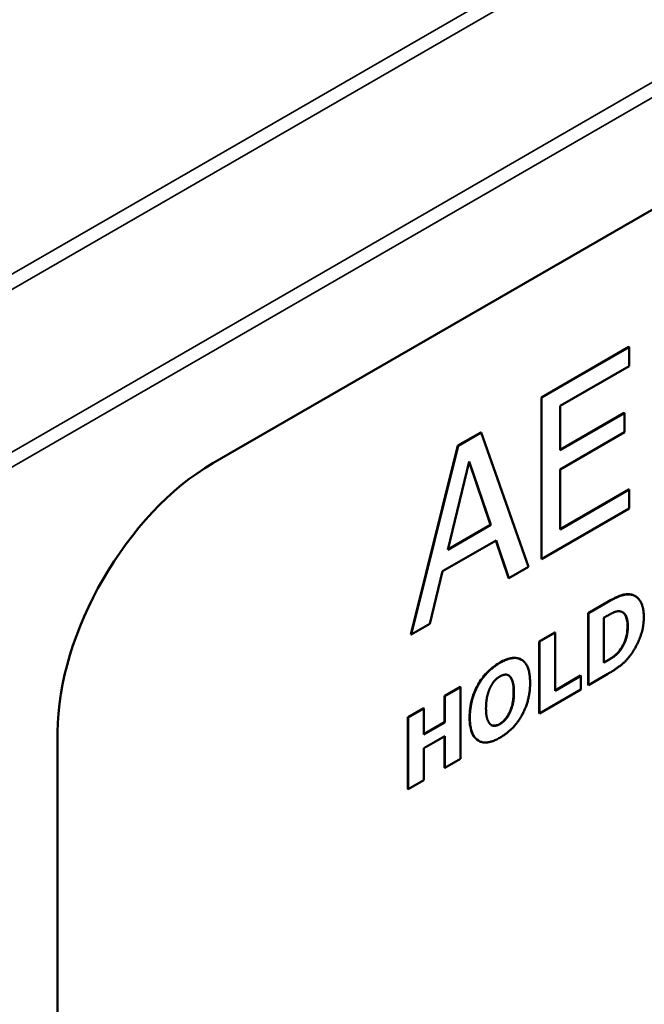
# Model space of a CAD drawing. Header units: millimetres. Extents: x 15 to 430, y 13 to 300.
# Tile 12 of 16: x 325 to 339, y 131 to 153. Entities that reach past the tile are written whole.
import ezdxf

# ---------------------------------------------------------------- set-up
doc = ezdxf.new("R2010")
doc.units = ezdxf.units.MM
doc.header["$LTSCALE"] = 1.5
doc.layers.add('Visible (ISO)', color=7, linetype='Continuous', lineweight=50)
doc.layers.add('Visible Narrow (ISO)', color=7, linetype='Continuous', lineweight=35)

msp = doc.modelspace()

# ---------------------------------------------------------------- linework, layer by layer
at = {"layer": 'Visible (ISO)'}
for p, q in [((329.417, 143.329), (357.748, 159.686)), ((336.882, 144.825), (338.873, 145.974)), ((338.88, 145.97), (336.889, 144.82)), ((338.873, 145.974), (338.88, 145.97)), ((338.88, 145.535), (338.88, 145.97)), ((337.312, 144.63), (338.88, 145.535)), ((336.882, 141.15), (336.882, 144.825)), ((336.882, 144.825), (336.889, 144.82)), ((336.889, 144.82), (336.889, 141.146)), ((337.312, 143.624), (337.312, 144.63)), ((337.312, 143.632), (338.767, 144.472)), ((338.774, 144.468), (337.312, 143.624)), ((338.767, 144.472), (338.774, 144.468)), ((338.774, 144.033), (338.774, 144.468)), ((334.987, 143.73), (335.508, 144.031)), ((335.515, 144.027), (334.994, 143.726)), ((335.508, 144.031), (335.515, 144.027)), ((336.588, 140.972), (335.515, 144.027)), ((337.312, 143.189), (338.774, 144.033)), ((333.914, 139.437), (334.987, 143.73)), ((334.994, 143.726), (333.921, 139.433)), ((334.987, 143.73), (334.994, 143.726)), ((334.754, 141.358), (335.244, 143.37)), ((335.73, 141.929), (335.242, 143.361)), ((335.244, 143.37), (335.737, 141.925)), ((337.312, 141.825), (337.312, 143.189)), ((337.312, 141.833), (338.873, 142.734)), ((338.88, 142.73), (337.312, 141.825)), ((338.873, 142.734), (338.88, 142.73)), ((338.88, 142.296), (338.88, 142.73)), ((336.889, 141.146), (338.88, 142.296)), ((335.737, 141.925), (334.754, 141.358)), ((334.757, 141.367), (335.73, 141.929)), ((335.73, 141.929), (335.737, 141.925)), ((334.638, 140.874), (335.853, 141.575)), ((336.135, 140.719), (335.848, 141.572)), ((335.853, 141.575), (336.142, 140.715)), ((336.882, 141.15), (336.889, 141.146)), ((334.35, 139.68), (334.638, 140.874)), ((336.142, 140.715), (336.588, 140.972)), ((336.135, 140.719), (336.142, 140.715)), ((337.944, 139.92), (338.381, 140.172)), ((338.388, 140.168), (337.951, 139.916)), ((339.009, 140.31), (339.016, 140.306)), ((337.944, 138.287), (337.944, 139.92)), ((337.944, 139.92), (337.951, 139.916)), ((337.951, 139.916), (337.951, 138.283)), ((338.306, 139.816), (338.313, 139.82)), ((338.306, 138.793), (338.306, 139.816)), ((333.921, 139.433), (334.35, 139.68)), ((333.914, 139.437), (333.921, 139.433)), ((336.831, 139.277), (337.186, 139.482)), ((336.831, 137.644), (336.831, 139.277)), ((336.831, 139.277), (336.838, 139.273)), ((337.193, 139.478), (336.838, 139.273)), ((336.838, 139.273), (336.838, 137.64)), ((337.186, 139.482), (337.193, 139.478)), ((337.193, 138.156), (337.193, 139.478)), ((336.421, 138.866), (336.428, 138.862)), ((338.313, 138.797), (338.306, 138.793)), ((336.157, 138.488), (336.164, 138.484)), ((337.193, 138.164), (337.774, 138.5)), ((337.781, 138.496), (337.193, 138.156)), ((337.774, 138.5), (337.781, 138.496)), ((337.781, 138.185), (337.781, 138.496)), ((337.951, 138.283), (338.393, 138.538)), ((334.684, 138.038), (335.04, 138.243)), ((335.047, 138.239), (334.691, 138.034)), ((335.04, 138.243), (335.047, 138.239)), ((335.047, 136.606), (335.047, 138.239)), ((336.838, 137.64), (337.781, 138.185)), ((337.944, 138.287), (337.951, 138.283)), ((334.684, 137.44), (334.684, 138.038)), ((334.684, 138.038), (334.691, 138.034)), ((334.691, 138.034), (334.691, 137.436)), ((333.846, 137.554), (334.202, 137.759)), ((334.209, 137.755), (333.854, 137.55)), ((334.202, 137.759), (334.209, 137.755)), ((334.209, 137.157), (334.209, 137.755)), ((333.846, 135.921), (333.846, 137.554)), ((333.846, 137.554), (333.854, 137.55)), ((333.854, 137.55), (333.854, 135.917)), ((336.831, 137.644), (336.838, 137.64)), ((334.209, 137.165), (334.684, 137.44)), ((334.691, 137.436), (334.209, 137.157)), ((334.684, 137.44), (334.691, 137.436)), ((325.886, 89.802), (325.886, 137.213)), ((334.209, 136.846), (334.691, 137.125)), ((334.684, 136.405), (334.684, 137.121)), ((334.691, 137.125), (334.691, 136.401)), ((335.451, 137.021), (335.458, 137.016)), ((334.209, 136.122), (334.209, 136.846)), ((334.691, 136.401), (335.047, 136.606)), ((334.684, 136.405), (334.691, 136.401)), ((333.846, 135.921), (333.854, 135.917)), ((333.854, 135.917), (334.209, 136.122))]:
    msp.add_line(p, q, dxfattribs=at)
for centre, major_axis, ratio, start_param, end_param in [((329.427, 139.246), (-2.5, -4.33), 0.578934, 3.92836, 5.496418), ((343.443, 119.125), (7.125, 12.341), 0.57735, 0, 3.141593)]:
    msp.add_ellipse(centre, major_axis=major_axis, ratio=ratio, start_param=start_param, end_param=end_param, dxfattribs=at)
for points, knots in [([(338.381, 140.172), (338.475, 140.226), (338.568, 140.274), (338.704, 140.329), (338.746, 140.341), (338.828, 140.353), (338.868, 140.352), (338.905, 140.346)], [0, 0, 0, 0, 0.03955566, 0.03955566, 0.05809513, 0.05809513, 0.0769523, 0.0769523, 0.0769523, 0.0769523]), ([(338.841, 139.623), (338.841, 139.707), (338.831, 139.787), (338.788, 139.884), (338.768, 139.913), (338.737, 139.936), (338.733, 139.939), (338.728, 139.941)], [0, 0, 0, 0, 0.03098081, 0.03098081, 0.04838083, 0.04838083, 0.05096127, 0.05096127, 0.05096127, 0.05096127]), ([(338.663, 139.071), (338.703, 139.123), (338.736, 139.178), (338.784, 139.285), (338.807, 139.347), (338.836, 139.494), (338.841, 139.561), (338.841, 139.623)], [0, 0, 0, 0, 0.01978244, 0.01978244, 0.03554611, 0.03554611, 0.04898051, 0.04898051, 0.04898051, 0.04898051]), ([(338.306, 138.802), (338.37, 138.838), (338.443, 138.882), (338.526, 138.934), (338.548, 138.949), (338.614, 139.011), (338.639, 139.04), (338.663, 139.071)], [0.00002755, 0.00002755, 0.00002755, 0.00002755, 0.0271517, 0.0271517, 0.03509826, 0.03509826, 0.04065517, 0.04065517, 0.04065517, 0.04065517]), ([(335.935, 138.794), (336.034, 138.851), (336.133, 138.892), (336.298, 138.91), (336.362, 138.899), (336.419, 138.867), (336.42, 138.866), (336.421, 138.866)], [0, 0, 0, 0, 0.0420232, 0.0420232, 0.07546325, 0.07546325, 0.07598669, 0.07598669, 0.07598669, 0.07598669]), ([(335.25, 137.548), (335.25, 137.681), (335.266, 137.825), (335.35, 138.119), (335.405, 138.227), (335.499, 138.394), (335.563, 138.481), (335.681, 138.606), (335.727, 138.648), (335.828, 138.728), (335.881, 138.763), (335.935, 138.794)], [0, 0, 0, 0, 0.0489225, 0.0489225, 0.0967588, 0.0967588, 0.1632517, 0.1632517, 0.2045534, 0.2045534, 0.2495858, 0.2495858, 0.2495858, 0.2495858]), ([(336.253, 138.127), (336.253, 138.209), (336.247, 138.294), (336.22, 138.386), (336.201, 138.45), (336.157, 138.488)], [0, 0, 0, 0, 0.03003643, 0.03003643, 0.04081873, 0.04081873, 0.04081873, 0.04081873]), ([(336.158, 137.658), (336.19, 137.727), (336.213, 137.796), (336.237, 137.901), (336.253, 137.982), (336.253, 138.127)], [0, 0, 0, 0, 0.02291374, 0.02291374, 0.03497406, 0.03497406, 0.03497406, 0.03497406]), ([(335.451, 137.021), (335.407, 137.046), (335.359, 137.089), (335.296, 137.214), (335.279, 137.27), (335.256, 137.399), (335.25, 137.472), (335.25, 137.548)], [0.07550026, 0.07550026, 0.07550026, 0.07550026, 0.10134105, 0.10134105, 0.11774397, 0.11774397, 0.13589598, 0.13589598, 0.13589598, 0.13589598]), ([(335.936, 137.401), (335.974, 137.424), (336.011, 137.454), (336.066, 137.511), (336.086, 137.535), (336.126, 137.596), (336.143, 137.627), (336.158, 137.658)], [0, 0, 0, 0, 0.01634281, 0.01634281, 0.02495836, 0.02495836, 0.03282141, 0.03282141, 0.03282141, 0.03282141]), ([(335.745, 137.376), (335.759, 137.368), (335.775, 137.363), (335.82, 137.359), (335.848, 137.365), (335.886, 137.376), (335.911, 137.387), (335.936, 137.401)], [0.00668943, 0.00668943, 0.00668943, 0.00668943, 0.01519943, 0.01519943, 0.02913127, 0.02913127, 0.05216575, 0.05216575, 0.05216575, 0.05216575])]:
    msp.add_open_spline(points, degree=3, knots=knots, dxfattribs=at)
for points, degree in [([(338.912, 140.342), (338.798, 140.361), (338.537, 140.254), (338.388, 140.168)], 2), ([(338.905, 140.346), (338.943, 140.34), (338.978, 140.328), (339.009, 140.31)], 3), ([(339.212, 139.826), (339.212, 140.063), (339.051, 140.319), (338.912, 140.342)], 2), ([(338.313, 139.82), (338.423, 139.884), (338.581, 139.966), (338.653, 139.963)], 2), ([(338.653, 139.963), (338.752, 139.955), (338.848, 139.78), (338.848, 139.618)], 2), ([(338.908, 138.965), (339.039, 139.137), (339.212, 139.597), (339.212, 139.826)], 2), ([(338.848, 139.618), (338.848, 139.457), (338.757, 139.181), (338.67, 139.067)], 2), ([(338.67, 139.067), (338.596, 138.97), (338.432, 138.866), (338.313, 138.797)], 2), ([(336.627, 138.335), (336.627, 138.731), (336.26, 138.974), (335.942, 138.79)], 2), ([(338.393, 138.538), (338.539, 138.622), (338.798, 138.819), (338.908, 138.965)], 2), ([(335.942, 138.79), (335.622, 138.605), (335.257, 137.937), (335.257, 137.544)], 2), ([(335.722, 138.232), (335.771, 138.329), (335.877, 138.445), (335.943, 138.482)], 2), ([(335.943, 138.482), (336.005, 138.518), (336.119, 138.526), (336.164, 138.484)], 2), ([(336.157, 138.488), (336.149, 138.496), (336.141, 138.502), (336.132, 138.507)], 3), ([(336.164, 138.484), (336.209, 138.445), (336.26, 138.27), (336.26, 138.123)], 2), ([(335.624, 137.756), (335.624, 137.901), (335.678, 138.143), (335.722, 138.232)], 2), ([(335.942, 137.088), (336.26, 137.272), (336.627, 137.938), (336.627, 138.335)], 2), ([(336.26, 138.123), (336.26, 137.97), (336.211, 137.752), (336.165, 137.654)], 2), ([(335.72, 137.395), (335.676, 137.436), (335.624, 137.605), (335.624, 137.756)], 2), ([(335.257, 137.544), (335.257, 137.152), (335.622, 136.904), (335.942, 137.088)], 2), ([(336.165, 137.654), (336.123, 137.563), (336.006, 137.434), (335.943, 137.397)], 2), ([(335.943, 137.397), (335.881, 137.362), (335.765, 137.353), (335.72, 137.395)], 2)]:
    msp.add_open_spline(points, degree=degree, dxfattribs=at)
at = {"layer": 'Visible Narrow (ISO)'}
for p, q in [((361.824, 168.976), (321.56, 145.729)), ((321.818, 145.533), (362.006, 168.735)), ((363.318, 165.797), (323.692, 142.92)), ((323.783, 142.628), (363.381, 165.49)), ((338.381, 140.172), (338.388, 140.168)), ((338.905, 140.346), (338.912, 140.342)), ((338.841, 139.623), (338.848, 139.618)), ((338.663, 139.071), (338.67, 139.067)), ((335.935, 138.794), (335.942, 138.79)), ((338.306, 138.801), (338.313, 138.797)), ((336.253, 138.127), (336.26, 138.123)), ((335.25, 137.548), (335.257, 137.544)), ((336.158, 137.658), (336.165, 137.654)), ((335.936, 137.401), (335.943, 137.397))]:
    msp.add_line(p, q, dxfattribs=at)

doc.saveas('drawing.dxf')
